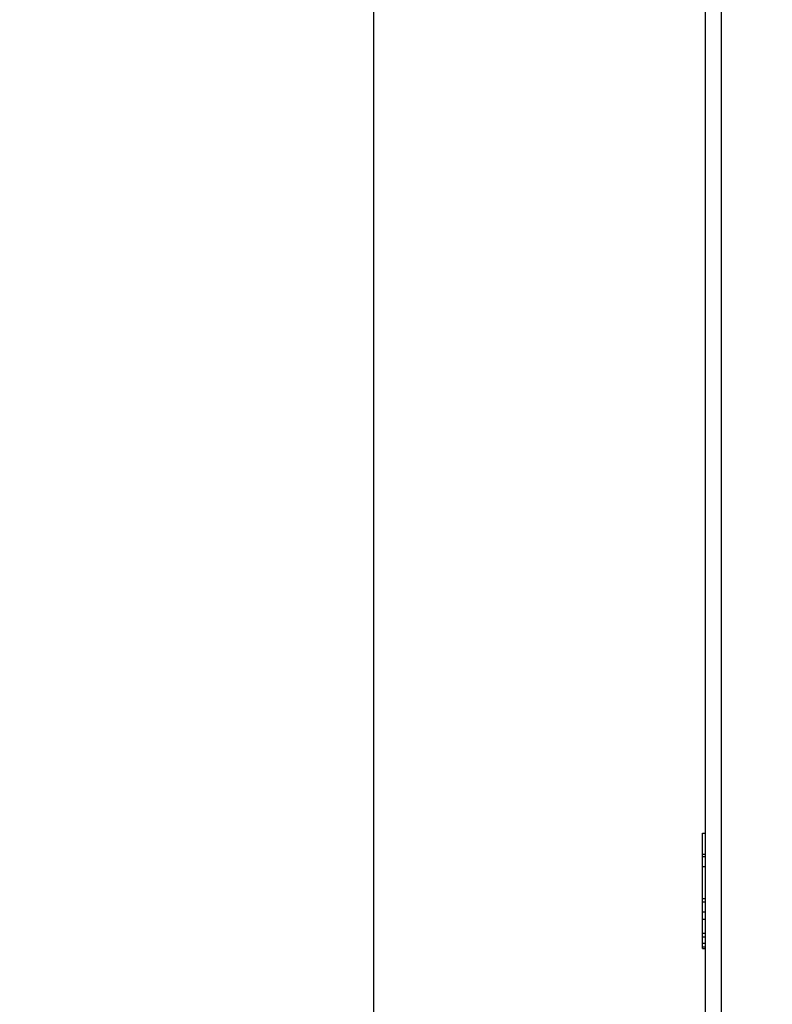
# Model space of a CAD drawing. Header units: millimetres. Extents: x 1026 to 1372, y 127 to 478.
# Tile 14 of 33: x 1046 to 1073, y 355 to 390. Entities that reach past the tile are written whole.
import ezdxf

# ---------------------------------------------------------------- set-up
doc = ezdxf.new("R2010")
doc.units = ezdxf.units.MM
doc.layers.get('Defpoints').update_dxf_attribs({"color": 8})
doc.styles.add('Dimemsions', font='isocp.shx', dxfattribs={"bigfont": 'chineset.shx'})
doc.dimstyles.new('ISO-25', dxfattribs={"dimtxt": 3, "dimasz": 3, "dimexe": 1, "dimexo": 1, "dimgap": 1, "dimtad": 1, "dimdsep": 46, "dimtxsty": 'Dimemsions', "dimcen": 0, "dimclrd": 2, "dimclre": 2, "dimclrt": 2, "dimazin": 2, "dimtfac": 1, "dimtmove": 0, "dimatfit": 3, "dimfxl": 0, "dimarcsym": 0})

# ---------------------------------------------------------------- blocks, each defined once
blk = doc.blocks.new('*D12')
at = {"color": 2, "lineweight": -2}
for p, q in [((1074.799, 427.284), (1058.028, 427.284)), ((1059.028, 421.284), (1059.028, 265.284)), ((1098.899, 259.284), (1058.028, 259.284))]:
    blk.add_line(p, q, dxfattribs=at)
at = {"color": 2}
for points in [[(1058.028, 421.284), (1060.028, 421.284), (1059.028, 427.284)], [(1058.028, 265.284), (1060.028, 265.284), (1059.028, 259.284)]]:
    blk.add_solid(points, dxfattribs=at)
at = {"layer": 'Defpoints', "color": 0}
for p in [(1075.799, 427.284), (1059.028, 259.284), (1099.899, 259.284)]:
    blk.add_point(p, dxfattribs=at)
at = {"color": 2, "insert": (1053.028, 343.284), "char_height": 10, "attachment_point": 5, "rotation": 90, "style": 'Dimemsions'}
blk.add_mtext('168', dxfattribs=at)

msp = doc.modelspace()

# ---------------------------------------------------------------- linework, layer by layer
at = {"color": 7, "linetype": 'Continuous'}
for p, q in [((1070.806, 272.277), (1070.806, 422.291)), ((1071.37, 417.498), (1071.37, 277.07)), ((1070.706, 356.666), (1070.706, 360.762)), ((1070.706, 360.762), (1070.806, 360.762)), ((1070.806, 360.01), (1070.706, 360.01)), ((1070.706, 359.931), (1070.806, 359.931)), ((1070.706, 359.576), (1070.806, 359.576)), ((1070.706, 358.451), (1070.806, 358.451)), ((1070.706, 358.328), (1070.806, 358.328)), ((1070.706, 357.969), (1070.806, 357.969)), ((1070.706, 357.71), (1070.806, 357.71)), ((1070.706, 357.209), (1070.806, 357.209)), ((1070.706, 357.083), (1070.806, 357.083)), ((1070.706, 356.856), (1070.806, 356.856)), ((1070.706, 356.73), (1070.806, 356.73)), ((1070.706, 356.666), (1070.806, 356.666))]:
    msp.add_line(p, q, dxfattribs=at)

# ---------------------------------------------------------------- dimensions: what is measured, and where the dimension line sits
dim = msp.add_linear_dim(base=(1059.028, 259.284), p1=(1075.799, 427.284), p2=(1099.899, 259.284), angle=90, dimstyle='ISO-25', override={"dimtxt": 10, "dimasz": 6})
dim.commit()
dim.dimension.update_dxf_attribs({"geometry": '*D12', "text_midpoint": (1053.028, 343.284)})

doc.saveas('drawing.dxf')
